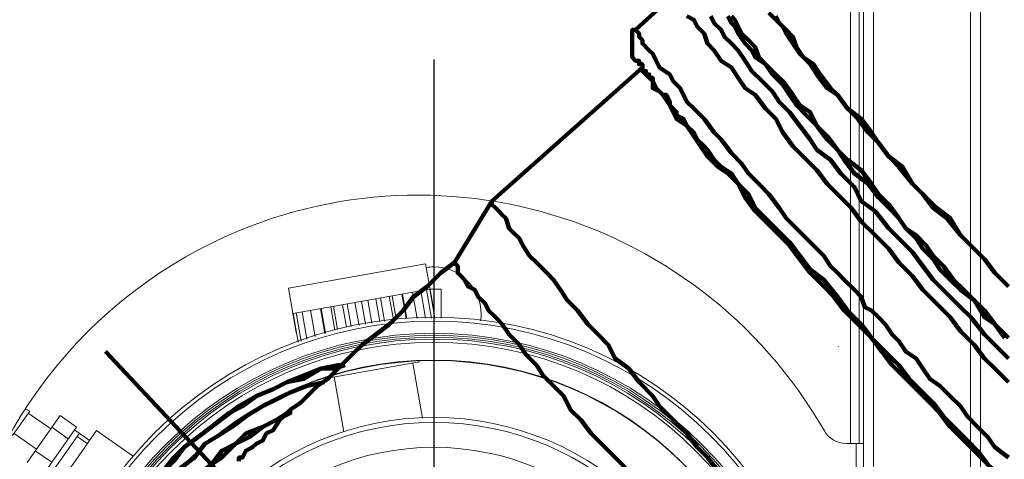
# Model space of a CAD drawing. Header units: millimetres. Extents: x -41968 to 54113, y -9946 to 101810.
# Tile 155 of 171: x -5808 to -5638, y 92057 to 92132. Entities that reach past the tile are written whole.
import ezdxf

# ---------------------------------------------------------------- set-up
doc = ezdxf.new("R2010")
doc.units = ezdxf.units.MM
doc.linetypes.add('DASHDOT', pattern=[1, 0.5, -0.25, 0, -0.25])
for name, color, linetype, lineweight in [('CERNA', 7, 'Continuous', 15), ('MODRA', 4, 'Continuous', 25), ('P', 250, 'Continuous', 100), ('UT-kotle', 1, 'Continuous', 50)]:
    doc.layers.add(name, color=color, linetype=linetype, lineweight=lineweight)
doc.layers.add('UT-komin', color=2, linetype='Continuous')

# ---------------------------------------------------------------- blocks, each defined once
blk = doc.blocks.new('CONDENSINOX_50')
at = {"layer": 'CERNA'}
for p, q in [((73.89, 34.01), (73.89, 519.45)), ((75.6, 519.45), (75.6, 33.57)), ((92.32, 17.46), (92.32, 519.45)), ((94.03, 17.6), (94.03, 519.03)), ((71.64, 46.24), (71.64, 512.6)), ((73.13, 512.17), (73.13, 46.23)), ((-25.03, 72.95), (-1.43, 77.11)), ((-1.43, 77.11), (-0.08, 69.52)), ((-25.03, 72.95), (-23.68, 65.35)), ((-24.2, 68.62), (-0.72, 72.76)), ((-8.51, 67.29), (-9.2, 71.27)), ((-6.96, 67.54), (-7.66, 71.53)), ((-6.48, 67.62), (-7.19, 71.62)), ((-4.79, 67.72), (-5.53, 71.92)), ((-4.67, 67.72), (-5.42, 71.93)), ((-2.9, 67.75), (-3.68, 72.24)), ((-1.41, 67.77), (-2.24, 72.49)), ((-0.38, 67.78), (-1.24, 72.67)), ((0.16, 67.79), (-0.71, 72.76)), ((-0.66, 72.77), (1.25, 72.77)), ((0, 68.64), (0, 72.76)), ((1.25, 67.8), (1.25, 72.77)), ((-18.65, 65.21), (-19.4, 69.46)), ((-17.03, 65.72), (-17.73, 69.76)), ((-16.57, 65.87), (-17.26, 69.84)), ((-15.03, 66.22), (-15.72, 70.11)), ((-14.23, 66.35), (-14.91, 70.26)), ((-12.87, 66.58), (-13.57, 70.49)), ((-11.77, 66.76), (-12.47, 70.68)), ((-10.66, 66.94), (-11.37, 70.89)), ((-9.31, 67.16), (-10.01, 71.12)), ((-0.15, 69.52), (-0.08, 69.53)), ((-23.33, 63.69), (-24.2, 68.62)), ((-22.83, 63.85), (-23.68, 68.71)), ((-21.85, 64.17), (-22.68, 68.88)), ((-20.43, 64.62), (-21.23, 69.15)), ((-18.77, 65.16), (-19.52, 69.44)), ((-23.69, 65.36), (-23.63, 65.38)), ((-17.97, 57.54), (-2.79, 60.23)), ((-1.96, 50.6), (-3.63, 60.07)), ((-15.46, 48.23), (-17.12, 57.69)), ((-72.46, 47.6), (-69.51, 51.81)), ((-70.2, 52.13), (-69.52, 51.81)), ((-64.29, 51.05), (-69.96, 42.95)), ((-69.76, 51.45), (-65.9, 48.75)), ((-64.29, 51.05), (-61.49, 49.08)), ((-72.21, 47.96), (-68.35, 45.25)), ((-61.49, 49.08), (-67.16, 40.99)), ((-60.96, 48.01), (-65.98, 40.86)), ((-65.72, 49.03), (-62.9, 47.06)), ((-65.39, 37.94), (-58.03, 48.46)), ((-61.82, 48.61), (-59.21, 46.78)), ((-61.36, 47.44), (-59.61, 46.22)), ((-58.03, 48.46), (-51.64, 44)), ((71.64, 46.24), (70.89, 46.24)), ((73.13, 46.24), (71.64, 46.24)), ((72.64, 37.14), (72.64, 46.24)), ((73.13, 46.24), (73.89, 46.24)), ((-68.55, 44.98), (-65.74, 43.01))]:
    blk.add_line(p, q, dxfattribs=at)
for points, knots in [([(67.17, 48.4), (45.11, 86.99), (-4.05, 100.39), (-42.65, 78.34), (-67.72, 64), (-83.18, 37.34), (-83.18, 8.47)], [0, 0, 0, 0, 1, 1, 1, 2, 2, 2, 2]), ([(8.13, 68.48), (8.13, 72.98), (4.5, 76.62), (0, 76.62), (-0.44, 76.62), (-0.89, 76.58), (-1.32, 76.51)], [0, 0, 0, 0, 1, 1, 1, 2, 2, 2, 2]), ([(67.98, -0.01), (67.98, -37.55), (37.54, -67.98), (0, -67.98), (-37.54, -67.98), (-67.97, -37.55), (-67.97, -0.01), (-67.97, 37.54), (-37.54, 67.96), (0, 67.96), (37.54, 67.96), (67.98, 37.54), (67.98, -0.01)], [0, 0, 0, 0, 1, 1, 1, 2, 2, 2, 3, 3, 3, 4, 4, 4, 4]), ([(67.3, -0.01), (67.3, -37.17), (37.17, -67.3), (0, -67.3), (-37.17, -67.3), (-67.29, -37.17), (-67.29, -0.01), (-67.29, 37.16), (-37.17, 67.29), (0, 67.29), (37.17, 67.29), (67.3, 37.16), (67.3, -0.01)], [0, 0, 0, 0, 1, 1, 1, 2, 2, 2, 3, 3, 3, 4, 4, 4, 4]), ([(65.2, -0.01), (65.2, -36.02), (36.01, -65.21), (0, -65.21), (-36, -65.21), (-65.19, -36.02), (-65.19, -0.01), (-65.19, 36), (-36, 65.19), (0, 65.19), (36.01, 65.19), (65.2, 36), (65.2, -0.01)], [0, 0, 0, 0, 1, 1, 1, 2, 2, 2, 3, 3, 3, 4, 4, 4, 4]), ([(64.85, -0.01), (64.85, -35.81), (35.81, -64.86), (0, -64.86), (-35.82, -64.86), (-64.85, -35.81), (-64.85, -0.01), (-64.85, 35.8), (-35.82, 64.85), (0, 64.85), (35.81, 64.85), (64.85, 35.8), (64.85, -0.01)], [0, 0, 0, 0, 1, 1, 1, 2, 2, 2, 3, 3, 3, 4, 4, 4, 4]), ([(64.51, -0.01), (64.51, -35.63), (35.63, -64.51), (0, -64.51), (-35.63, -64.51), (-64.5, -35.63), (-64.5, -0.01), (-64.5, 35.62), (-35.63, 64.5), (0, 64.5), (35.63, 64.5), (64.51, 35.62), (64.51, -0.01)], [0, 0, 0, 0, 1, 1, 1, 2, 2, 2, 3, 3, 3, 4, 4, 4, 4]), ([(64.21, -0.01), (64.21, -35.46), (35.46, -64.21), (0, -64.21), (-35.45, -64.21), (-64.21, -35.46), (-64.21, -0.01), (-64.21, 35.45), (-35.45, 64.2), (0, 64.2), (35.46, 64.2), (64.21, 35.45), (64.21, -0.01)], [0, 0, 0, 0, 1, 1, 1, 2, 2, 2, 3, 3, 3, 4, 4, 4, 4]), ([(63.67, -0.01), (63.67, -35.18), (35.17, -63.67), (0.01, -63.67), (-35.15, -63.67), (-63.67, -35.18), (-63.67, -0.01), (-63.67, 35.15), (-35.15, 63.66), (0.01, 63.66), (35.17, 63.66), (63.67, 35.15), (63.67, -0.01)], [0, 0, 0, 0, 1, 1, 1, 2, 2, 2, 3, 3, 3, 4, 4, 4, 4]), ([(60.59, -0.01), (60.59, -33.46), (33.47, -60.59), (0.01, -60.59), (-33.47, -60.59), (-60.59, -33.46), (-60.59, -0.01), (-60.59, 33.45), (-33.47, 60.58), (0.01, 60.58), (33.47, 60.58), (60.59, 33.45), (60.59, -0.01)], [0, 0, 0, 0, 1, 1, 1, 2, 2, 2, 3, 3, 3, 4, 4, 4, 4]), ([(60.52, -0.01), (60.52, -33.43), (33.43, -60.52), (0.01, -60.52), (-33.43, -60.52), (-60.52, -33.43), (-60.52, -0.01), (-60.52, 33.42), (-33.43, 60.51), (0.01, 60.51), (33.43, 60.51), (60.52, 33.42), (60.52, -0.01)], [0, 0, 0, 0, 1, 1, 1, 2, 2, 2, 3, 3, 3, 4, 4, 4, 4]), ([(50.73, -0.01), (50.73, -28.02), (28.02, -50.73), (0, -50.73), (-28.01, -50.73), (-50.72, -28.02), (-50.72, -0.01), (-50.72, 28), (-28.01, 50.72), (0, 50.72), (28.02, 50.72), (50.73, 28), (50.73, -0.01)], [0, 0, 0, 0, 1, 1, 1, 2, 2, 2, 3, 3, 3, 4, 4, 4, 4]), ([(49.87, -0.01), (49.87, -27.54), (27.55, -49.87), (0.01, -49.87), (-27.54, -49.87), (-49.85, -27.54), (-49.85, -0.01), (-49.85, 27.53), (-27.54, 49.86), (0.01, 49.86), (27.55, 49.86), (49.87, 27.53), (49.87, -0.01)], [0, 0, 0, 0, 1, 1, 1, 2, 2, 2, 3, 3, 3, 4, 4, 4, 4]), ([(45.59, -0.01), (45.59, -25.18), (25.18, -45.6), (0, -45.6), (-25.16, -45.6), (-45.59, -25.18), (-45.59, -0.01), (-45.59, 25.16), (-25.16, 45.59), (0, 45.59), (25.18, 45.59), (45.59, 25.16), (45.59, -0.01)], [0, 0, 0, 0, 1, 1, 1, 2, 2, 2, 3, 3, 3, 4, 4, 4, 4])]:
    blk.add_open_spline(points, degree=3, knots=knots, dxfattribs=at)
for points in [[(8.05, 67.32), (8.11, 67.7), (8.13, 68.09), (8.13, 68.49)], [(-2.8, 60.22), (-2.68, 60.24), (-2.58, 60.26), (-2.49, 60.32)], [(-18.29, 57.53), (-18.18, 57.52), (-18.08, 57.53), (-17.96, 57.55)], [(67.17, 48.4), (67.92, 47.07), (69.34, 46.25), (70.88, 46.25)]]:
    blk.add_open_spline(points, degree=3, dxfattribs=at)
at = {"layer": 'MODRA'}
blk.add_line((0, 112.28), (0, -99.04), dxfattribs=at)

msp = doc.modelspace()

# ---------------------------------------------------------------- linework, layer by layer
at = {"layer": 'P', "color": 2, "linetype": 'Continuous'}
for points in [[(-5694.588, 92136.85), (-5701.646, 92130.379)], [(-5692.823, 92132.732), (-5691.646, 92132.144), (-5691.058, 92130.967), (-5689.882, 92129.791), (-5689.294, 92128.026), (-5688.117, 92126.85), (-5686.941, 92125.085), (-5685.176, 92123.909), (-5684, 92122.144), (-5682.823, 92120.379), (-5681.058, 92119.203), (-5679.294, 92116.85), (-5677.529, 92115.085), (-5676.353, 92112.733), (-5674.588, 92110.38), (-5672.823, 92108.615), (-5670.47, 92106.262), (-5668.706, 92103.909), (-5666.941, 92102.145), (-5664.588, 92099.792), (-5662.824, 92097.439), (-5660.471, 92095.086), (-5658.118, 92092.733), (-5656.353, 92090.38), (-5654, 92088.027)], [(-5688.705, 92132.732), (-5688.117, 92131.556), (-5686.941, 92130.379), (-5686.352, 92129.203), (-5685.176, 92128.026), (-5684, 92126.85), (-5682.823, 92125.085), (-5681.647, 92123.321), (-5679.882, 92121.556), (-5678.117, 92119.791), (-5676.941, 92118.027), (-5675.176, 92116.262), (-5673.412, 92113.909), (-5671.647, 92111.556), (-5670.47, 92109.791), (-5668.118, 92108.027), (-5666.353, 92105.674), (-5664, 92103.321), (-5662.824, 92100.968), (-5660.471, 92099.203), (-5658.118, 92096.262), (-5656.353, 92094.498), (-5654, 92092.145), (-5652.236, 92089.792)], [(-5650.471, 92090.968), (-5652.236, 92092.733), (-5653.412, 92094.498), (-5655.177, 92096.262), (-5656.353, 92098.027), (-5658.118, 92099.792), (-5659.882, 92101.556), (-5661.647, 92103.909), (-5664, 92105.674), (-5665.765, 92108.027), (-5666.941, 92109.791), (-5668.706, 92111.556), (-5670.47, 92113.909), (-5672.235, 92115.674), (-5674, 92117.438), (-5675.176, 92119.203), (-5676.353, 92120.968), (-5678.117, 92122.732), (-5679.294, 92124.497), (-5681.058, 92125.673), (-5681.647, 92126.85), (-5682.823, 92128.026), (-5684, 92129.791), (-5684.588, 92130.967), (-5685.176, 92131.556), (-5685.764, 92132.732)], [(-5650.471, 92091.557), (-5651.647, 92093.321), (-5653.412, 92095.086), (-5655.177, 92096.262), (-5656.353, 92098.027), (-5658.118, 92100.38), (-5659.882, 92102.145), (-5661.059, 92103.909), (-5662.824, 92106.262), (-5665.176, 92108.027), (-5666.941, 92109.791), (-5668.706, 92112.144), (-5670.47, 92113.909), (-5671.647, 92116.262), (-5673.412, 92117.438), (-5674.588, 92119.203), (-5676.353, 92121.556), (-5677.529, 92122.732), (-5679.294, 92124.497), (-5680.47, 92125.673), (-5681.058, 92127.438), (-5682.235, 92128.615), (-5683.411, 92129.791), (-5684, 92130.967), (-5684.588, 92132.144), (-5685.176, 92132.732)], [(-5645.765, 92095.086), (-5648.118, 92098.027), (-5650.471, 92099.792), (-5652.236, 92102.145), (-5654, 92103.909), (-5656.353, 92106.85), (-5658.118, 92108.615), (-5659.882, 92110.968), (-5661.647, 92112.733), (-5663.412, 92115.085), (-5665.176, 92116.85), (-5666.941, 92119.203), (-5668.706, 92120.379), (-5670.47, 92122.732), (-5671.647, 92124.497), (-5673.412, 92126.262), (-5674.588, 92128.026), (-5675.764, 92129.791), (-5676.353, 92130.967), (-5677.529, 92132.144), (-5678.706, 92133.32)], [(-5645.765, 92095.086), (-5647.53, 92098.027), (-5649.883, 92099.792), (-5652.236, 92102.145), (-5654, 92103.909), (-5655.765, 92106.85), (-5658.118, 92108.615), (-5659.882, 92110.968), (-5661.059, 92112.733), (-5662.824, 92115.085), (-5665.176, 92116.85), (-5666.941, 92119.203), (-5668.118, 92120.379), (-5669.882, 92122.732), (-5671.059, 92124.497), (-5672.823, 92125.673), (-5674, 92127.438), (-5674.588, 92129.203), (-5675.764, 92130.379), (-5676.941, 92131.556), (-5677.529, 92132.732)], [(-5700.47, 92123.909), (-5700.47, 92124.497), (-5701.058, 92124.497), (-5701.058, 92125.085), (-5701.058, 92125.085), (-5701.646, 92125.085), (-5702.234, 92125.673), (-5702.234, 92126.262), (-5702.234, 92126.85), (-5702.234, 92126.85), (-5702.234, 92126.85), (-5702.234, 92127.438), (-5702.234, 92128.026), (-5702.234, 92128.026), (-5702.234, 92129.791), (-5702.234, 92129.791), (-5702.234, 92129.791), (-5702.234, 92130.379), (-5701.646, 92130.379)], [(-5701.646, 92130.379), (-5701.646, 92130.379), (-5701.058, 92129.791), (-5701.058, 92129.203), (-5700.47, 92128.615), (-5700.47, 92128.026), (-5699.293, 92126.85), (-5698.705, 92126.262), (-5698.117, 92125.085)], [(-5700.47, 92123.909), (-5726.352, 92100.968)], [(-5700.47, 92123.321), (-5700.47, 92123.909), (-5700.47, 92123.909)], [(-5698.117, 92125.085), (-5697.529, 92123.909), (-5695.764, 92122.732), (-5695.176, 92121.556), (-5693.999, 92120.379), (-5692.823, 92118.027), (-5691.646, 92116.85), (-5689.882, 92115.085), (-5688.117, 92112.733), (-5686.941, 92111.556), (-5685.176, 92109.203), (-5683.411, 92107.439), (-5682.235, 92105.674), (-5680.47, 92103.909), (-5678.706, 92102.145), (-5676.941, 92099.792), (-5675.764, 92098.027), (-5674, 92096.262), (-5672.823, 92095.086), (-5671.059, 92093.321), (-5669.294, 92091.557), (-5668.118, 92089.792), (-5666.941, 92088.615), (-5665.765, 92087.439), (-5664, 92085.674), (-5662.824, 92084.498), (-5662.235, 92082.733), (-5661.059, 92082.145)], [(-5663.412, 92079.792), (-5665.765, 92082.145), (-5667.529, 92084.498), (-5669.294, 92086.263), (-5671.647, 92088.615), (-5673.412, 92090.968), (-5675.176, 92093.321), (-5676.941, 92095.086), (-5679.294, 92097.439), (-5681.058, 92099.203), (-5682.823, 92101.556), (-5684, 92103.909), (-5685.764, 92105.674), (-5687.529, 92106.85), (-5689.294, 92108.615), (-5690.47, 92110.38), (-5691.646, 92112.144), (-5692.823, 92113.909), (-5694.588, 92115.085), (-5695.176, 92116.262), (-5695.764, 92117.438), (-5696.94, 92119.203), (-5697.529, 92119.791), (-5698.705, 92120.379), (-5698.705, 92121.556), (-5699.293, 92122.144), (-5699.882, 92122.732), (-5700.47, 92123.321), (-5700.47, 92123.321)], [(-5662.824, 92079.792), (-5665.176, 92082.145), (-5666.941, 92084.498), (-5669.294, 92087.439), (-5671.647, 92089.204), (-5673.412, 92091.557), (-5675.176, 92093.909), (-5677.529, 92096.262), (-5679.294, 92098.027), (-5681.058, 92099.792), (-5682.235, 92102.145), (-5684, 92103.909), (-5685.176, 92105.674), (-5686.941, 92106.85), (-5688.117, 92108.027), (-5689.294, 92109.791), (-5689.882, 92110.38), (-5691.058, 92111.556), (-5691.646, 92112.733), (-5692.823, 92113.909), (-5693.411, 92115.085), (-5694.588, 92115.674), (-5694.588, 92116.262), (-5695.764, 92117.438), (-5695.764, 92118.027), (-5696.352, 92119.203), (-5696.94, 92119.203), (-5697.529, 92119.791), (-5698.117, 92120.379), (-5698.117, 92120.379), (-5698.705, 92121.556), (-5698.705, 92122.144), (-5699.293, 92122.144), (-5699.293, 92122.732), (-5699.882, 92122.732), (-5699.882, 92123.321), (-5700.47, 92123.321)], [(-5726.352, 92100.968), (-5732.822, 92090.38)], [(-5726.352, 92100.968), (-5726.352, 92100.968)], [(-5689.294, 92056.851), (-5691.058, 92058.616), (-5692.823, 92060.969), (-5695.176, 92063.322), (-5697.529, 92065.675), (-5698.705, 92067.439), (-5701.058, 92069.792), (-5702.823, 92072.145), (-5705.176, 92073.91), (-5706.352, 92076.263), (-5708.117, 92078.027), (-5709.881, 92079.792), (-5711.646, 92082.145), (-5713.411, 92083.91), (-5714.587, 92085.674), (-5715.764, 92087.439), (-5716.94, 92088.615), (-5718.705, 92090.38), (-5719.881, 92091.557), (-5721.058, 92093.321), (-5721.646, 92094.498), (-5722.822, 92095.674), (-5723.41, 92096.262), (-5723.999, 92098.027), (-5724.587, 92098.615), (-5725.175, 92099.203), (-5725.763, 92099.792), (-5726.352, 92100.38), (-5726.352, 92100.968), (-5726.352, 92100.968)], [(-5645.765, 92095.086), (-5644, 92093.321), (-5641.648, 92090.968), (-5639.883, 92088.615), (-5637.53, 92086.263)], [(-5645.765, 92095.086), (-5644, 92093.321), (-5641.648, 92090.968), (-5639.883, 92088.615), (-5637.53, 92086.263)], [(-5637.53, 92077.439), (-5639.883, 92079.792), (-5641.648, 92082.145), (-5643.412, 92083.91), (-5645.177, 92085.674), (-5646.942, 92087.439), (-5648.706, 92089.792), (-5650.471, 92091.557)], [(-5769.88, 92056.263), (-5769.88, 92056.851), (-5769.292, 92056.851), (-5768.704, 92058.028), (-5767.527, 92058.616), (-5766.939, 92059.204), (-5765.762, 92059.793), (-5765.174, 92060.969), (-5763.998, 92061.557), (-5762.821, 92063.322), (-5762.233, 92063.91), (-5761.057, 92065.087), (-5759.292, 92066.263), (-5758.116, 92067.439), (-5756.351, 92069.204), (-5754.586, 92070.381), (-5752.822, 92072.145), (-5750.469, 92074.498), (-5748.704, 92076.263), (-5746.351, 92078.027), (-5743.998, 92079.792), (-5741.645, 92082.145), (-5739.881, 92084.498), (-5737.528, 92086.263), (-5735.175, 92088.615), (-5732.822, 92090.38)], [(-5703.411, 92055.087), (-5705.176, 92056.851), (-5707.528, 92059.204), (-5709.293, 92060.969), (-5711.058, 92063.322), (-5712.822, 92065.087), (-5713.999, 92067.439), (-5715.764, 92069.204), (-5717.528, 92070.969), (-5718.705, 92072.733), (-5720.469, 92074.498), (-5721.646, 92076.263), (-5723.41, 92078.027), (-5724.587, 92079.792), (-5725.763, 92080.969), (-5726.94, 92082.145), (-5727.528, 92083.321), (-5728.704, 92084.498), (-5729.293, 92085.674), (-5730.469, 92086.263), (-5731.057, 92087.439), (-5731.646, 92088.027), (-5732.234, 92088.615), (-5732.234, 92089.204), (-5732.234, 92089.792), (-5732.822, 92090.38), (-5732.822, 92090.38)], [(-5652.236, 92089.792), (-5650.471, 92087.439), (-5648.118, 92085.086), (-5645.765, 92082.733), (-5644, 92080.969), (-5641.648, 92078.027), (-5639.883, 92076.263), (-5637.53, 92073.91)], [(-5638.118, 92077.439), (-5639.883, 92079.792), (-5641.648, 92080.969), (-5643.412, 92083.91), (-5645.765, 92085.674), (-5647.53, 92087.439), (-5649.294, 92089.204), (-5650.471, 92090.968)], [(-5654, 92088.027), (-5652.236, 92085.674), (-5649.883, 92083.321), (-5647.53, 92080.969), (-5645.765, 92078.616), (-5643.412, 92076.263), (-5641.648, 92073.91), (-5639.883, 92072.145), (-5637.53, 92069.792)], [(-5661.059, 92082.145), (-5659.882, 92080.969), (-5658.706, 92079.792), (-5657.53, 92078.027), (-5656.353, 92076.851), (-5655.177, 92075.086), (-5653.412, 92073.91), (-5652.236, 92072.145), (-5651.059, 92070.381), (-5649.294, 92069.204), (-5647.53, 92067.439), (-5645.765, 92065.675), (-5644.589, 92063.91), (-5642.824, 92062.145), (-5641.059, 92060.381), (-5639.883, 92058.616), (-5637.53, 92056.851)], [(-5636.942, 92050.969), (-5638.706, 92052.734), (-5639.883, 92054.499), (-5641.648, 92056.263), (-5643.412, 92058.028), (-5645.177, 92059.793), (-5647.53, 92062.145), (-5649.294, 92064.498), (-5651.059, 92066.263), (-5653.412, 92068.616), (-5655.177, 92070.381), (-5657.53, 92072.733), (-5659.294, 92075.086), (-5661.059, 92077.439), (-5663.412, 92079.792)], [(-5638.118, 92052.734), (-5639.883, 92053.91), (-5641.059, 92055.675), (-5642.824, 92058.028), (-5644.589, 92059.793), (-5646.353, 92061.557), (-5648.706, 92063.91), (-5650.471, 92066.263), (-5652.236, 92068.028), (-5654.588, 92070.381), (-5656.353, 92072.733), (-5658.706, 92075.086), (-5661.059, 92077.439), (-5662.824, 92079.792)], [(-5766.939, 92047.44), (-5792.821, 92075.086)], [(-5792.821, 92041.558), (-5792.232, 92042.146), (-5791.056, 92044.499), (-5789.291, 92046.852), (-5787.527, 92049.205), (-5785.174, 92051.557), (-5783.409, 92053.91), (-5781.056, 92056.263), (-5779.292, 92058.616), (-5776.939, 92060.381), (-5774.586, 92062.145), (-5772.233, 92063.91), (-5769.88, 92065.675), (-5766.939, 92067.439), (-5763.998, 92068.616), (-5761.645, 92069.792), (-5758.704, 92070.969), (-5755.763, 92072.145), (-5752.822, 92072.733), (-5751.645, 92072.733)], [(-5751.645, 92072.733), (-5753.41, 92072.145), (-5755.763, 92072.145), (-5758.704, 92070.381), (-5761.645, 92069.792), (-5763.998, 92068.616), (-5766.939, 92067.439), (-5769.292, 92065.675), (-5771.645, 92064.498), (-5774.586, 92062.145), (-5776.939, 92060.381), (-5779.292, 92058.616), (-5781.056, 92056.851), (-5783.409, 92053.91), (-5785.174, 92052.146), (-5786.938, 92049.205), (-5788.703, 92047.44), (-5790.468, 92045.087), (-5791.644, 92042.734), (-5792.821, 92041.558)], [(-5755.174, 92069.792), (-5758.116, 92069.204), (-5761.057, 92068.028), (-5763.41, 92066.851), (-5765.762, 92065.675), (-5768.704, 92063.91), (-5771.056, 92062.145), (-5772.821, 92060.969), (-5775.762, 92059.204), (-5777.527, 92056.851), (-5779.88, 92055.087), (-5782.233, 92052.734), (-5783.409, 92050.969), (-5785.762, 92048.028), (-5786.938, 92046.263), (-5788.703, 92043.911), (-5789.291, 92043.322)], [(-5785.174, 92044.499), (-5784.586, 92045.675), (-5782.233, 92048.028), (-5780.468, 92050.381), (-5779.292, 92052.146), (-5776.939, 92053.91), (-5774.586, 92055.675), (-5772.821, 92058.028), (-5770.468, 92059.204), (-5768.704, 92060.969), (-5765.762, 92062.145), (-5763.41, 92063.322), (-5761.057, 92064.498), (-5761.057, 92065.087)], [(-5784.586, 92044.499), (-5783.409, 92045.087), (-5782.233, 92048.028), (-5780.468, 92049.793), (-5778.703, 92052.146), (-5776.939, 92053.91), (-5774.586, 92055.675), (-5772.821, 92056.851), (-5770.468, 92059.204), (-5768.115, 92060.381), (-5765.762, 92062.145), (-5763.41, 92063.322), (-5761.645, 92064.498)], [(-5689.294, 92056.851), (-5686.941, 92053.91)]]:
    msp.add_lwpolyline(points, dxfattribs=at)
at = {"layer": 'UT-komin', "linetype": 'DASHDOT', "lineweight": 25, "ltscale": 300}
msp.add_lwpolyline([(-5499.298, 92226.259), (-5809.291, 91948.03)], dxfattribs=at)

# ---------------------------------------------------------------- block references
at = {"layer": 'UT-kotle', "ltscale": 10}
msp.add_blockref('CONDENSINOX_50', (-5736.35, 92013.03), dxfattribs=at)

doc.saveas('drawing.dxf')
